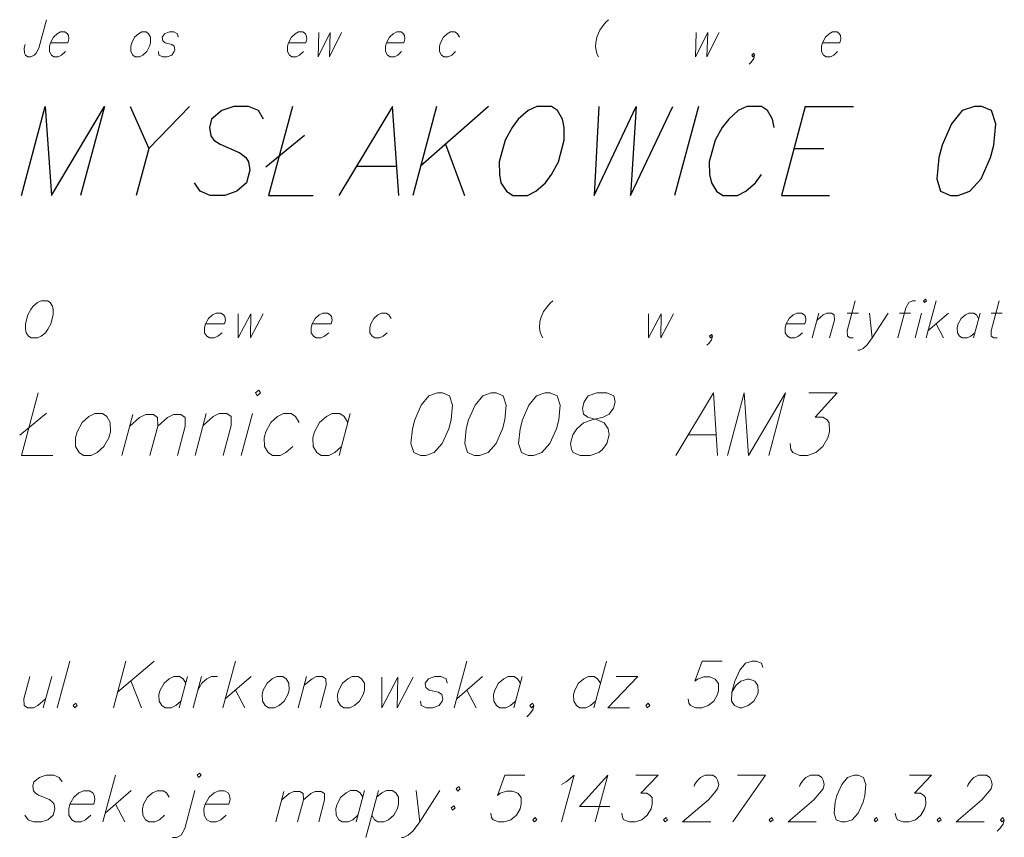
# Model space of a CAD drawing. Header units: metres. Extents: x 5555129 to 5556676, y 5635595 to 5636517.
# Tile 251 of 256: x 5556427 to 5556447, y 5636258 to 5636274. Entities that reach past the tile are written whole.
import ezdxf

# ---------------------------------------------------------------- set-up
doc = ezdxf.new("R2010")
doc.units = ezdxf.units.M
doc.header["$MEASUREMENT"] = 0
doc.layers.add('#RAMKA', color=7, linetype='Continuous', lineweight=18)

# ---------------------------------------------------------------- blocks, each defined once
blk = doc.blocks.new('*U2353')
at = {"layer": '#RAMKA', "color": 7, "linetype": 'ByBlock', "lineweight": 18}
blk.add_line((5555328.5, 5636509.717), (5555328.369, 5636509.228), dxfattribs=at)
at = {"layer": '#RAMKA', "color": 7, "linetype": 'ByBlock', "lineweight": 18, "flags": 128}
blk.add_lwpolyline([(5555328.463, 5636509.579), (5555328.584, 5636509.682), (5555328.656, 5636509.717), (5555328.749, 5636509.717), (5555328.802, 5636509.682), (5555328.805, 5636509.579), (5555328.711, 5636509.228)], dxfattribs=at)
blk = doc.blocks.new('*U2354')
at = {"layer": '#RAMKA', "color": 7, "linetype": 'ByBlock', "lineweight": 18}
blk.add_line((5555329.059, 5636509.717), (5555329.277, 5636509.717), dxfattribs=at)
at = {"layer": '#RAMKA', "color": 7, "linetype": 'ByBlock', "lineweight": 18, "flags": 128}
blk.add_lwpolyline([(5555329.217, 5636509.959), (5555329.059, 5636509.366), (5555329.062, 5636509.263), (5555329.115, 5636509.228), (5555329.177, 5636509.228)], dxfattribs=at)
blk = doc.blocks.new('*U2355')
at = {"layer": '#RAMKA', "color": 7, "linetype": 'ByBlock', "lineweight": 18}
blk.add_line((5555329.494, 5636509.717), (5555329.55, 5636509.228), dxfattribs=at)
at = {"layer": '#RAMKA', "color": 7, "linetype": 'ByBlock', "lineweight": 18, "flags": 128}
blk.add_lwpolyline([(5555329.867, 5636509.717), (5555329.55, 5636509.228), (5555329.45, 5636509.09), (5555329.37, 5636509.021), (5555329.298, 5636508.986), (5555329.267, 5636508.986)], dxfattribs=at)
blk = doc.blocks.new('*U2356')
at = {"layer": '#RAMKA', "color": 7, "linetype": 'ByBlock', "lineweight": 18}
blk.add_line((5555330.09, 5636509.717), (5555330.307, 5636509.717), dxfattribs=at)
at = {"layer": '#RAMKA', "color": 7, "linetype": 'ByBlock', "lineweight": 18, "flags": 128}
blk.add_lwpolyline([(5555330.403, 5636509.959), (5555330.341, 5636509.959), (5555330.269, 5636509.924), (5555330.211, 5636509.821), (5555330.052, 5636509.228)], dxfattribs=at)
blk = doc.blocks.new('*U2357')
at = {"layer": '#RAMKA', "color": 7, "linetype": 'ByBlock', "lineweight": 18}
blk.add_line((5555330.524, 5636509.717), (5555330.393, 5636509.228), dxfattribs=at)
at = {"layer": '#RAMKA', "color": 7, "linetype": 'ByBlock', "lineweight": 18, "flags": 128}
blk.add_lwpolyline([(5555330.558, 5636509.959), (5555330.58, 5636509.924), (5555330.62, 5636509.959), (5555330.598, 5636509.993), (5555330.558, 5636509.959)], dxfattribs=at)
blk = doc.blocks.new('*U2358')
at = {"layer": '#RAMKA', "color": 7, "linetype": 'ByBlock', "lineweight": 18}
for p, q in [((5555330.807, 5636509.959), (5555330.611, 5636509.228)), ((5555331.053, 5636509.717), (5555330.648, 5636509.366)), ((5555330.809, 5636509.504), (5555330.953, 5636509.228))]:
    blk.add_line(p, q, dxfattribs=at)
blk = doc.blocks.new('*U2359')
at = {"layer": '#RAMKA', "color": 7, "linetype": 'ByBlock', "lineweight": 18}
blk.add_line((5555331.674, 5636509.717), (5555331.543, 5636509.228), dxfattribs=at)
at = {"layer": '#RAMKA', "color": 7, "linetype": 'ByBlock', "lineweight": 18, "flags": 128}
blk.add_lwpolyline([(5555331.646, 5636509.613), (5555331.602, 5636509.682), (5555331.55, 5636509.717), (5555331.456, 5636509.717), (5555331.385, 5636509.682), (5555331.304, 5636509.613), (5555331.244, 5636509.504), (5555331.226, 5636509.435), (5555331.229, 5636509.332), (5555331.272, 5636509.263), (5555331.325, 5636509.228), (5555331.419, 5636509.228), (5555331.49, 5636509.263), (5555331.571, 5636509.332)], dxfattribs=at)
blk = doc.blocks.new('*U2360')
at = {"layer": '#RAMKA', "color": 7, "linetype": 'ByBlock', "lineweight": 18}
blk.add_line((5555331.891, 5636509.717), (5555332.109, 5636509.717), dxfattribs=at)
at = {"layer": '#RAMKA', "color": 7, "linetype": 'ByBlock', "lineweight": 18, "flags": 128}
blk.add_lwpolyline([(5555332.049, 5636509.959), (5555331.89, 5636509.366), (5555331.894, 5636509.263), (5555331.947, 5636509.228), (5555332.009, 5636509.228)], dxfattribs=at)
blk = doc.blocks.new('*U2453')
at = {"layer": '#RAMKA', "color": 7, "linetype": 'ByBlock', "lineweight": 25}
blk.add_line((5555316.103, 5636513.789), (5555315.303, 5636512.96), dxfattribs=at)
at = {"layer": '#RAMKA', "color": 7, "linetype": 'ByBlock', "lineweight": 25, "flags": 128}
blk.add_lwpolyline([(5555314.936, 5636513.789), (5555315.303, 5636512.96), (5555315.055, 5636512.034)], dxfattribs=at)
blk = doc.blocks.new('*U2454')
at = {"layer": '#RAMKA', "color": 7, "linetype": 'ByBlock', "lineweight": 25}
blk.add_line((5555317.611, 5636512.601), (5555318.367, 5636513.223), dxfattribs=at)
at = {"layer": '#RAMKA', "color": 7, "linetype": 'ByBlock', "lineweight": 25, "flags": 128}
blk.add_lwpolyline([(5555318.134, 5636513.789), (5555317.664, 5636512.034), (5555318.542, 5636512.034)], dxfattribs=at)
blk = doc.blocks.new('*U2455')
at = {"layer": '#RAMKA', "color": 7, "linetype": 'ByBlock', "lineweight": 25}
blk.add_line((5555319.394, 5636512.615), (5555320.188, 5636512.615), dxfattribs=at)
at = {"layer": '#RAMKA', "color": 7, "linetype": 'ByBlock', "lineweight": 25, "flags": 128}
blk.add_lwpolyline([(5555320.225, 5636512.034), (5555320.106, 5636513.789), (5555319.046, 5636512.034)], dxfattribs=at)
blk = doc.blocks.new('*U2456')
at = {"layer": '#RAMKA', "color": 7, "linetype": 'ByBlock', "lineweight": 25}
for p, q in [((5555320.971, 5636513.789), (5555320.501, 5636512.034)), ((5555321.993, 5636513.789), (5555320.656, 5636512.615)), ((5555321.144, 5636513.043), (5555321.523, 5636512.034))]:
    blk.add_line(p, q, dxfattribs=at)
blk = doc.blocks.new('*U2457')
at = {"layer": '#RAMKA', "color": 7, "linetype": 'ByBlock', "lineweight": 25}
for p, q in [((5555328.233, 5636513.789), (5555327.762, 5636512.034)), ((5555328.233, 5636513.789), (5555329.183, 5636513.789)), ((5555328.011, 5636512.96), (5555328.6, 5636512.96)), ((5555327.762, 5636512.034), (5555328.712, 5636512.034))]:
    blk.add_line(p, q, dxfattribs=at)
blk = doc.blocks.new('*U2459')
at = {"layer": '#RAMKA', "color": 7, "linetype": 'ByBlock', "lineweight": 18}
blk.add_line((5555312.761, 5636507.312), (5555313.29, 5636507.747), dxfattribs=at)
at = {"layer": '#RAMKA', "color": 7, "linetype": 'ByBlock', "lineweight": 18, "flags": 128}
blk.add_lwpolyline([(5555313.127, 5636508.144), (5555312.798, 5636506.915), (5555313.412, 5636506.915)], dxfattribs=at)
blk = doc.blocks.new('*U2460')
at = {"layer": '#RAMKA', "color": 7, "linetype": 'ByBlock', "lineweight": 18}
blk.add_line((5555314.991, 5636507.718), (5555314.775, 5636506.915), dxfattribs=at)
at = {"layer": '#RAMKA', "color": 7, "linetype": 'ByBlock', "lineweight": 18, "flags": 128}
for points in [[(5555314.93, 5636507.492), (5555315.123, 5636507.662), (5555315.245, 5636507.718), (5555315.393, 5636507.718), (5555315.477, 5636507.662), (5555315.481, 5636507.492), (5555315.326, 5636506.915)], [(5555315.481, 5636507.492), (5555315.674, 5636507.662), (5555315.788, 5636507.718), (5555315.936, 5636507.718), (5555316.019, 5636507.662), (5555316.023, 5636507.492), (5555315.869, 5636506.915)]]:
    blk.add_lwpolyline(points, dxfattribs=at)
blk = doc.blocks.new('*U2461')
at = {"layer": '#RAMKA', "color": 7, "linetype": 'ByBlock', "lineweight": 18}
blk.add_line((5555316.434, 5636507.737), (5555316.214, 5636506.915), dxfattribs=at)
at = {"layer": '#RAMKA', "color": 7, "linetype": 'ByBlock', "lineweight": 18, "flags": 128}
blk.add_lwpolyline([(5555316.372, 5636507.505), (5555316.57, 5636507.679), (5555316.687, 5636507.737), (5555316.838, 5636507.737), (5555316.924, 5636507.679), (5555316.928, 5636507.505), (5555316.769, 5636506.915)], dxfattribs=at)
blk = doc.blocks.new('*U2462')
at = {"layer": '#RAMKA', "color": 7, "linetype": 'ByBlock', "lineweight": 18}
blk.add_line((5555317.343, 5636507.737), (5555317.123, 5636506.915), dxfattribs=at)
at = {"layer": '#RAMKA', "color": 7, "linetype": 'ByBlock', "lineweight": 18, "flags": 128}
blk.add_lwpolyline([(5555317.402, 5636508.144), (5555317.436, 5636508.086), (5555317.503, 5636508.144), (5555317.468, 5636508.202), (5555317.402, 5636508.144)], dxfattribs=at)
blk = doc.blocks.new('*U2463')
at = {"layer": '#RAMKA', "color": 7, "linetype": 'ByBlock', "lineweight": 18}
blk.add_line((5555319.27, 5636507.737), (5555319.05, 5636506.915), dxfattribs=at)
at = {"layer": '#RAMKA', "color": 7, "linetype": 'ByBlock', "lineweight": 18, "flags": 128}
blk.add_lwpolyline([(5555319.224, 5636507.563), (5555319.154, 5636507.679), (5555319.068, 5636507.737), (5555318.917, 5636507.737), (5555318.8, 5636507.679), (5555318.668, 5636507.563), (5555318.568, 5636507.379), (5555318.537, 5636507.263), (5555318.541, 5636507.089), (5555318.611, 5636506.973), (5555318.696, 5636506.915), (5555318.848, 5636506.915), (5555318.964, 5636506.973), (5555319.097, 5636507.089)], dxfattribs=at)
blk = doc.blocks.new('*U2464')
at = {"layer": '#RAMKA', "color": 7, "linetype": 'ByBlock', "lineweight": 18}
blk.add_line((5555325.925, 5636507.321), (5555326.48, 5636507.321), dxfattribs=at)
at = {"layer": '#RAMKA', "color": 7, "linetype": 'ByBlock', "lineweight": 18, "flags": 128}
blk.add_lwpolyline([(5555326.506, 5636506.915), (5555326.423, 5636508.144), (5555325.681, 5636506.915)], dxfattribs=at)
blk = doc.blocks.new('*U2465')
at = {"layer": '#RAMKA', "color": 7, "linetype": 'ByBlock', "lineweight": 18}
blk.add_line((5555313.391, 5636502.558), (5555313.226, 5636501.943), dxfattribs=at)
at = {"layer": '#RAMKA', "color": 7, "linetype": 'ByBlock', "lineweight": 18, "flags": 128}
blk.add_lwpolyline([(5555312.961, 5636502.558), (5555312.842, 5636502.117), (5555312.847, 5636501.987), (5555312.913, 5636501.943), (5555313.03, 5636501.943), (5555313.12, 5636501.987), (5555313.272, 5636502.117)], dxfattribs=at)
blk = doc.blocks.new('*U2466')
at = {"layer": '#RAMKA', "color": 7, "linetype": 'ByBlock', "lineweight": 18}
for p, q in [((5555314.853, 5636502.862), (5555314.606, 5636501.943)), ((5555315.406, 5636502.862), (5555314.688, 5636502.247)), ((5555314.95, 5636502.472), (5555315.16, 5636501.943))]:
    blk.add_line(p, q, dxfattribs=at)
blk = doc.blocks.new('*U2467')
at = {"layer": '#RAMKA', "color": 7, "linetype": 'ByBlock', "lineweight": 18}
blk.add_line((5555316.067, 5636502.558), (5555315.903, 5636501.943), dxfattribs=at)
at = {"layer": '#RAMKA', "color": 7, "linetype": 'ByBlock', "lineweight": 18, "flags": 128}
blk.add_lwpolyline([(5555316.032, 5636502.428), (5555315.978, 5636502.515), (5555315.911, 5636502.558), (5555315.794, 5636502.558), (5555315.704, 5636502.515), (5555315.603, 5636502.428), (5555315.527, 5636502.291), (5555315.503, 5636502.204), (5555315.508, 5636502.074), (5555315.563, 5636501.987), (5555315.629, 5636501.943), (5555315.746, 5636501.943), (5555315.836, 5636501.987), (5555315.937, 5636502.074)], dxfattribs=at)
blk = doc.blocks.new('*U2468')
at = {"layer": '#RAMKA', "color": 7, "linetype": 'ByBlock', "lineweight": 18}
blk.add_line((5555316.341, 5636502.558), (5555316.176, 5636501.943), dxfattribs=at)
at = {"layer": '#RAMKA', "color": 7, "linetype": 'ByBlock', "lineweight": 18, "flags": 128}
blk.add_lwpolyline([(5555316.269, 5636502.291), (5555316.345, 5636502.428), (5555316.447, 5636502.515), (5555316.536, 5636502.558), (5555316.654, 5636502.558)], dxfattribs=at)
blk = doc.blocks.new('*U2469')
at = {"layer": '#RAMKA', "color": 7, "linetype": 'ByBlock', "lineweight": 18}
for p, q in [((5555317.009, 5636502.862), (5555316.762, 5636501.943)), ((5555317.318, 5636502.558), (5555316.809, 5636502.117)), ((5555317.012, 5636502.291), (5555317.192, 5636501.943))]:
    blk.add_line(p, q, dxfattribs=at)
blk = doc.blocks.new('*U2470')
at = {"layer": '#RAMKA', "color": 7, "linetype": 'ByBlock', "lineweight": 18}
blk.add_line((5555318.412, 5636502.558), (5555318.247, 5636501.943), dxfattribs=at)
at = {"layer": '#RAMKA', "color": 7, "linetype": 'ByBlock', "lineweight": 18, "flags": 128}
blk.add_lwpolyline([(5555318.366, 5636502.385), (5555318.518, 5636502.515), (5555318.607, 5636502.558), (5555318.725, 5636502.558), (5555318.791, 5636502.515), (5555318.795, 5636502.385), (5555318.677, 5636501.943)], dxfattribs=at)
blk = doc.blocks.new('*U2471')
at = {"layer": '#RAMKA', "color": 7, "linetype": 'ByBlock', "lineweight": 18}
for p, q in [((5555321.566, 5636502.862), (5555321.32, 5636501.943)), ((5555321.876, 5636502.558), (5555321.367, 5636502.117)), ((5555321.569, 5636502.291), (5555321.75, 5636501.943))]:
    blk.add_line(p, q, dxfattribs=at)
blk = doc.blocks.new('*U2472')
at = {"layer": '#RAMKA', "color": 7, "linetype": 'ByBlock', "lineweight": 18}
blk.add_line((5555322.657, 5636502.558), (5555322.492, 5636501.943), dxfattribs=at)
at = {"layer": '#RAMKA', "color": 7, "linetype": 'ByBlock', "lineweight": 18, "flags": 128}
blk.add_lwpolyline([(5555322.622, 5636502.428), (5555322.567, 5636502.515), (5555322.501, 5636502.558), (5555322.384, 5636502.558), (5555322.294, 5636502.515), (5555322.192, 5636502.428), (5555322.116, 5636502.291), (5555322.093, 5636502.204), (5555322.097, 5636502.074), (5555322.152, 5636501.987), (5555322.219, 5636501.943), (5555322.336, 5636501.943), (5555322.426, 5636501.987), (5555322.527, 5636502.074)], dxfattribs=at)
blk = doc.blocks.new('*U2473')
at = {"layer": '#RAMKA', "color": 7, "linetype": 'ByBlock', "lineweight": 18}
blk.add_line((5555324.315, 5636502.862), (5555324.068, 5636501.943), dxfattribs=at)
at = {"layer": '#RAMKA', "color": 7, "linetype": 'ByBlock', "lineweight": 18, "flags": 128}
blk.add_lwpolyline([(5555324.198, 5636502.428), (5555324.143, 5636502.515), (5555324.077, 5636502.558), (5555323.96, 5636502.558), (5555323.87, 5636502.515), (5555323.769, 5636502.428), (5555323.693, 5636502.291), (5555323.669, 5636502.204), (5555323.673, 5636502.074), (5555323.728, 5636501.987), (5555323.795, 5636501.943), (5555323.912, 5636501.943), (5555324.002, 5636501.987), (5555324.103, 5636502.074)], dxfattribs=at)
blk = doc.blocks.new('*U2474')
at = {"layer": '#RAMKA', "color": 7, "linetype": 'ByBlock', "lineweight": 18}
for p, q in [((5555324.937, 5636502.558), (5555324.342, 5636501.943)), ((5555324.507, 5636502.558), (5555324.937, 5636502.558)), ((5555324.342, 5636501.943), (5555324.772, 5636501.943))]:
    blk.add_line(p, q, dxfattribs=at)
blk = doc.blocks.new('*U2475')
at = {"layer": '#RAMKA', "color": 7, "linetype": 'ByBlock', "lineweight": 18}
for p, q in [((5555314.645, 5636500.612), (5555314.399, 5636499.693)), ((5555314.955, 5636500.309), (5555314.445, 5636499.867)), ((5555314.648, 5636500.041), (5555314.829, 5636499.693))]:
    blk.add_line(p, q, dxfattribs=at)
blk = doc.blocks.new('*U2476')
at = {"layer": '#RAMKA', "color": 7, "linetype": 'ByBlock', "lineweight": 18, "flags": 128}
for points in [[(5555316.254, 5636500.612), (5555316.281, 5636500.569), (5555316.332, 5636500.612), (5555316.305, 5636500.656), (5555316.254, 5636500.612)], [(5555316.211, 5636500.309), (5555316.012, 5636499.563), (5555315.938, 5636499.433), (5555315.848, 5636499.389), (5555315.77, 5636499.389)]]:
    blk.add_lwpolyline(points, dxfattribs=at)
blk = doc.blocks.new('*U2477')
at = {"layer": '#RAMKA', "color": 7, "linetype": 'ByBlock', "lineweight": 18}
blk.add_line((5555317.966, 5636500.294), (5555317.805, 5636499.693), dxfattribs=at)
at = {"layer": '#RAMKA', "color": 7, "linetype": 'ByBlock', "lineweight": 18, "flags": 128}
for points in [[(5555317.921, 5636500.125), (5555318.069, 5636500.252), (5555318.163, 5636500.294), (5555318.278, 5636500.294), (5555318.343, 5636500.252), (5555318.347, 5636500.125), (5555318.231, 5636499.693)], [(5555318.347, 5636500.125), (5555318.496, 5636500.252), (5555318.583, 5636500.294), (5555318.698, 5636500.294), (5555318.763, 5636500.252), (5555318.767, 5636500.125), (5555318.651, 5636499.693)]]:
    blk.add_lwpolyline(points, dxfattribs=at)
blk = doc.blocks.new('*U2478')
at = {"layer": '#RAMKA', "color": 7, "linetype": 'ByBlock', "lineweight": 18}
blk.add_line((5555319.552, 5636500.309), (5555319.387, 5636499.693), dxfattribs=at)
at = {"layer": '#RAMKA', "color": 7, "linetype": 'ByBlock', "lineweight": 18, "flags": 128}
blk.add_lwpolyline([(5555319.517, 5636500.178), (5555319.463, 5636500.265), (5555319.396, 5636500.309), (5555319.279, 5636500.309), (5555319.189, 5636500.265), (5555319.088, 5636500.178), (5555319.012, 5636500.041), (5555318.988, 5636499.954), (5555318.993, 5636499.824), (5555319.047, 5636499.737), (5555319.114, 5636499.693), (5555319.231, 5636499.693), (5555319.321, 5636499.737), (5555319.422, 5636499.824)], dxfattribs=at)
blk = doc.blocks.new('*U2479')
at = {"layer": '#RAMKA', "color": 7, "linetype": 'ByBlock', "lineweight": 18}
blk.add_line((5555319.826, 5636500.309), (5555319.58, 5636499.389), dxfattribs=at)
at = {"layer": '#RAMKA', "color": 7, "linetype": 'ByBlock', "lineweight": 18, "flags": 128}
blk.add_lwpolyline([(5555319.791, 5636500.178), (5555319.892, 5636500.265), (5555319.982, 5636500.309), (5555320.099, 5636500.309), (5555320.166, 5636500.265), (5555320.221, 5636500.178), (5555320.223, 5636500.041), (5555320.2, 5636499.954), (5555320.126, 5636499.824), (5555320.024, 5636499.737), (5555319.935, 5636499.693), (5555319.817, 5636499.693), (5555319.751, 5636499.737), (5555319.696, 5636499.824)], dxfattribs=at)
blk = doc.blocks.new('*U2480')
at = {"layer": '#RAMKA', "color": 7, "linetype": 'ByBlock', "lineweight": 18}
blk.add_line((5555320.568, 5636500.309), (5555320.638, 5636499.693), dxfattribs=at)
at = {"layer": '#RAMKA', "color": 7, "linetype": 'ByBlock', "lineweight": 18, "flags": 128}
blk.add_lwpolyline([(5555321.037, 5636500.309), (5555320.638, 5636499.693), (5555320.513, 5636499.52), (5555320.412, 5636499.433), (5555320.322, 5636499.389), (5555320.283, 5636499.389)], dxfattribs=at)
blk = doc.blocks.new('*U2481')
at = {"layer": '#RAMKA', "color": 7, "linetype": 'ByBlock', "lineweight": 18, "flags": 128}
for points in [[(5555321.41, 5636500.388), (5555321.36, 5636500.345), (5555321.387, 5636500.301), (5555321.438, 5636500.345), (5555321.41, 5636500.388)], [(5555321.309, 5636500.012), (5555321.259, 5636499.968), (5555321.286, 5636499.925), (5555321.337, 5636499.968), (5555321.309, 5636500.012)]]:
    blk.add_lwpolyline(points, dxfattribs=at)
blk = doc.blocks.new('*U2482')
at = {"layer": '#RAMKA', "color": 7, "linetype": 'ByBlock', "lineweight": 18}
blk.add_line((5555324.343, 5636500.612), (5555324.096, 5636499.693), dxfattribs=at)
at = {"layer": '#RAMKA', "color": 7, "linetype": 'ByBlock', "lineweight": 18, "flags": 128}
blk.add_lwpolyline([(5555324.343, 5636500.612), (5555323.787, 5636499.997), (5555324.38, 5636499.997)], dxfattribs=at)
blk = doc.blocks.new('*U2483')
at = {"layer": '#RAMKA', "color": 7, "linetype": 'ByBlock', "lineweight": 18}
for p, q in [((5555327.449, 5636500.612), (5555326.806, 5636499.693)), ((5555326.896, 5636500.612), (5555327.449, 5636500.612))]:
    blk.add_line(p, q, dxfattribs=at)

msp = doc.modelspace()

# ---------------------------------------------------------------- linework, layer by layer
at = {"layer": '#RAMKA', "color": 7, "linetype": 'Continuous', "lineweight": 25}
msp.add_line((5556440.70037, 5636272.09669), (5556440.23012, 5636270.34169), dxfattribs=at)
at = {"layer": '#RAMKA', "color": 7, "linetype": 'Continuous', "lineweight": 18}
msp.add_line((5556428.31707, 5636261.16985), (5556428.0708, 5636260.25075), dxfattribs=at)
at = {"layer": '#RAMKA', "color": 7, "linetype": 'Continuous', "lineweight": 18, "flags": 128}
for points in [[(5556427.85969, 5636273.80609), (5556427.71016, 5636273.24806), (5556427.65384, 5636273.14452), (5556427.61602, 5636273.11001), (5556427.54962, 5636273.07549), (5556427.49247, 5636273.07549), (5556427.44456, 5636273.11001), (5556427.42524, 5636273.14452), (5556427.41961, 5636273.24806), (5556427.4381, 5636273.31709)], [(5556438.92703, 5636273.80609), (5556438.8766, 5636273.76007), (5556438.82, 5636273.69105), (5556438.75724, 5636273.59901), (5556438.70736, 5636273.48396), (5556438.68423, 5636273.39763), (5556438.67245, 5636273.28258), (5556438.68589, 5636273.19054), (5556438.7055, 5636273.12151), (5556438.73127, 5636273.07549)], [(5556427.93786, 5636273.35161), (5556428.28077, 5636273.35161), (5556428.30082, 5636273.42643), (5556428.29075, 5636273.49546), (5556428.27142, 5636273.52998), (5556428.22351, 5636273.56449), (5556428.13779, 5636273.56449), (5556428.07139, 5636273.52998), (5556427.99574, 5636273.46095), (5556427.93786, 5636273.35161), (5556427.91937, 5636273.28258), (5556427.9202, 5636273.17903), (5556427.95886, 5636273.11001), (5556428.00676, 5636273.07549), (5556428.09249, 5636273.07549), (5556428.15889, 5636273.11001), (5556428.23453, 5636273.17903)], [(5556429.73803, 5636273.56449), (5556429.67163, 5636273.52998), (5556429.59599, 5636273.46095), (5556429.53811, 5636273.35161), (5556429.51962, 5636273.28258), (5556429.52045, 5636273.17903), (5556429.5591, 5636273.11001), (5556429.60701, 5636273.07549), (5556429.69273, 5636273.07549), (5556429.75913, 5636273.11001), (5556429.83478, 5636273.17903), (5556429.8911, 5636273.28258), (5556429.9096, 5636273.35161), (5556429.91032, 5636273.46095), (5556429.87166, 5636273.52998), (5556429.82376, 5636273.56449), (5556429.73803, 5636273.56449)], [(5556430.45326, 5636273.46095), (5556430.44318, 5636273.52998), (5556430.3667, 5636273.56449), (5556430.28097, 5636273.56449), (5556430.186, 5636273.52998), (5556430.13893, 5636273.46095), (5556430.14901, 5636273.39192), (5556430.19536, 5636273.35161), (5556430.32899, 5636273.31709), (5556430.37689, 5636273.28258), (5556430.38697, 5636273.21355), (5556430.37772, 5636273.17903), (5556430.33065, 5636273.11001), (5556430.23567, 5636273.07549), (5556430.14995, 5636273.07549), (5556430.07347, 5636273.11001), (5556430.06339, 5636273.17903)], [(5556432.6243, 5636273.35161), (5556432.96721, 5636273.35161), (5556432.98726, 5636273.42643), (5556432.97718, 5636273.49546), (5556432.95786, 5636273.52998), (5556432.90995, 5636273.56449), (5556432.82423, 5636273.56449), (5556432.75783, 5636273.52998), (5556432.68218, 5636273.46095), (5556432.6243, 5636273.35161), (5556432.60581, 5636273.28258), (5556432.60664, 5636273.17903), (5556432.64529, 5636273.11001), (5556432.6932, 5636273.07549), (5556432.77893, 5636273.07549), (5556432.84533, 5636273.11001), (5556432.92097, 5636273.17903)], [(5556433.22125, 5636273.55317), (5556433.20956, 5636273.07549), (5556433.44927, 5636273.55317), (5556433.43292, 5636273.07549), (5556433.67256, 5636273.55317)], [(5556434.55698, 5636273.35161), (5556434.89989, 5636273.35161), (5556434.91994, 5636273.42643), (5556434.90986, 5636273.49546), (5556434.89053, 5636273.52998), (5556434.84262, 5636273.56449), (5556434.7569, 5636273.56449), (5556434.6905, 5636273.52998), (5556434.61485, 5636273.46095), (5556434.55698, 5636273.35161), (5556434.53848, 5636273.28258), (5556434.53931, 5636273.17903), (5556434.57797, 5636273.11001), (5556434.62587, 5636273.07549), (5556434.7116, 5636273.07549), (5556434.778, 5636273.11001), (5556434.85365, 5636273.17903)], [(5556435.99129, 5636273.46095), (5556435.95263, 5636273.52998), (5556435.90473, 5636273.56449), (5556435.819, 5636273.56449), (5556435.7526, 5636273.52998), (5556435.67696, 5636273.46095), (5556435.61908, 5636273.35161), (5556435.60059, 5636273.28258), (5556435.60142, 5636273.17903), (5556435.64007, 5636273.11001), (5556435.68798, 5636273.07549), (5556435.7737, 5636273.07549), (5556435.8401, 5636273.11001), (5556435.91575, 5636273.17903)], [(5556440.65474, 5636273.55317), (5556440.64304, 5636273.07549), (5556440.88275, 5636273.55317), (5556440.86641, 5636273.07549), (5556441.10604, 5636273.55317)], [(5556443.14302, 5636273.35161), (5556443.48593, 5636273.35161), (5556443.50598, 5636273.42643), (5556443.4959, 5636273.49546), (5556443.47657, 5636273.52998), (5556443.42867, 5636273.56449), (5556443.34294, 5636273.56449), (5556443.27654, 5636273.52998), (5556443.20089, 5636273.46095), (5556443.14302, 5636273.35161), (5556443.12452, 5636273.28258), (5556443.12536, 5636273.17903), (5556443.16401, 5636273.11001), (5556443.21192, 5636273.07549), (5556443.29764, 5636273.07549), (5556443.36404, 5636273.11001), (5556443.43969, 5636273.17903)], [(5556441.8067, 5636273.11001), (5556441.76887, 5636273.07549), (5556441.74954, 5636273.11001), (5556441.78737, 5636273.14452), (5556441.8067, 5636273.11001), (5556441.7882, 5636273.04098), (5556441.74113, 5636272.97195), (5556441.70175, 5636272.93164)], [(5556427.75722, 5636268.26605), (5556427.68585, 5636268.23153), (5556427.60001, 5636268.1625), (5556427.55045, 5636268.09347), (5556427.49164, 5636267.98993), (5556427.44385, 5636267.81156), (5556427.44716, 5636267.70802), (5556427.45973, 5636267.63899), (5556427.50858, 5636267.56996), (5556427.56146, 5636267.53544), (5556427.68571, 5636267.53544), (5556427.75708, 5636267.56996), (5556427.83771, 5636267.63899), (5556427.88727, 5636267.70802), (5556427.94607, 5636267.81156), (5556427.99387, 5636267.98993), (5556427.99055, 5636268.09347), (5556427.97798, 5636268.1625), (5556427.93435, 5636268.23153), (5556427.88147, 5636268.26605), (5556427.75722, 5636268.26605)], [(5556437.83098, 5636268.26605), (5556437.77723, 5636268.22003), (5556437.71731, 5636268.151), (5556437.65123, 5636268.05896), (5556437.5997, 5636267.94391), (5556437.57657, 5636267.85758), (5556437.56645, 5636267.74253), (5556437.5832, 5636267.65049), (5556437.60612, 5636267.58146), (5556437.63521, 5636267.53544)], [(5556430.99026, 5636267.81156), (5556431.36301, 5636267.81156), (5556431.38306, 5636267.88639), (5556431.3705, 5636267.95541), (5556431.34868, 5636267.98993), (5556431.2958, 5636268.02444), (5556431.20261, 5636268.02444), (5556431.13124, 5636267.98993), (5556431.05062, 5636267.9209), (5556430.99026, 5636267.81156), (5556430.97176, 5636267.74253), (5556430.97508, 5636267.63899), (5556431.01871, 5636267.56996), (5556431.07159, 5636267.53544), (5556431.16478, 5636267.53544), (5556431.23615, 5636267.56996), (5556431.31677, 5636267.63899)], [(5556431.63446, 5636268.01312), (5556431.63289, 5636267.53544), (5556431.88233, 5636268.01312), (5556431.8757, 5636267.53544), (5556432.12505, 5636268.01312)], [(5556433.09115, 5636267.81156), (5556433.46391, 5636267.81156), (5556433.48396, 5636267.88639), (5556433.47139, 5636267.95541), (5556433.44957, 5636267.98993), (5556433.3967, 5636268.02444), (5556433.30351, 5636268.02444), (5556433.23213, 5636267.98993), (5556433.15151, 5636267.9209), (5556433.09115, 5636267.81156), (5556433.07265, 5636267.74253), (5556433.07597, 5636267.63899), (5556433.1196, 5636267.56996), (5556433.17248, 5636267.53544), (5556433.26567, 5636267.53544), (5556433.33704, 5636267.56996), (5556433.41767, 5636267.63899)], [(5556434.64776, 5636267.9209), (5556434.60413, 5636267.98993), (5556434.55125, 5636268.02444), (5556434.45806, 5636268.02444), (5556434.38668, 5636267.98993), (5556434.30606, 5636267.9209), (5556434.2457, 5636267.81156), (5556434.2272, 5636267.74253), (5556434.23052, 5636267.63899), (5556434.27415, 5636267.56996), (5556434.32703, 5636267.53544), (5556434.42022, 5636267.53544), (5556434.4916, 5636267.56996), (5556434.57222, 5636267.63899)], [(5556439.71496, 5636268.01312), (5556439.71339, 5636267.53544), (5556439.96282, 5636268.01312), (5556439.95619, 5636267.53544), (5556440.20555, 5636268.01312)], [(5556442.42453, 5636267.81156), (5556442.79728, 5636267.81156), (5556442.81733, 5636267.88639), (5556442.80477, 5636267.95541), (5556442.78295, 5636267.98993), (5556442.73007, 5636268.02444), (5556442.63688, 5636268.02444), (5556442.56551, 5636267.98993), (5556442.48489, 5636267.9209), (5556442.42453, 5636267.81156), (5556442.40603, 5636267.74253), (5556442.40935, 5636267.63899), (5556442.45298, 5636267.56996), (5556442.50586, 5636267.53544), (5556442.59905, 5636267.53544), (5556442.67042, 5636267.56996), (5556442.75104, 5636267.63899)], [(5556440.97752, 5636267.56996), (5556440.93721, 5636267.53544), (5556440.9154, 5636267.56996), (5556440.95571, 5636267.60447), (5556440.97752, 5636267.56996), (5556440.95903, 5636267.50093), (5556440.90947, 5636267.4319), (5556440.8676, 5636267.39159)], [(5556435.55794, 5636266.45113), (5556435.39092, 5636266.39309), (5556435.24067, 5636266.20924), (5556435.1123, 5636265.91906), (5556435.06565, 5636265.74495), (5556435.03852, 5636265.45477), (5556435.09285, 5636265.28067), (5556435.22877, 5636265.22263), (5556435.32975, 5636265.22263), (5556435.49677, 5636265.28067), (5556435.65276, 5636265.45477), (5556435.781, 5636265.74495), (5556435.82766, 5636265.91906), (5556435.85492, 5636266.20924), (5556435.79485, 5636266.39309), (5556435.65893, 5636266.45113), (5556435.55794, 5636266.45113)], [(5556436.61826, 5636266.45113), (5556436.45123, 5636266.39309), (5556436.30099, 5636266.20924), (5556436.17261, 5636265.91906), (5556436.12596, 5636265.74495), (5556436.09883, 5636265.45477), (5556436.15316, 5636265.28067), (5556436.28908, 5636265.22263), (5556436.39007, 5636265.22263), (5556436.55709, 5636265.28067), (5556436.71307, 5636265.45477), (5556436.84132, 5636265.74495), (5556436.88797, 5636265.91906), (5556436.91523, 5636266.20924), (5556436.85516, 5636266.39309), (5556436.71924, 5636266.45113), (5556436.61826, 5636266.45113)], [(5556437.67857, 5636266.45113), (5556437.51155, 5636266.39309), (5556437.3613, 5636266.20924), (5556437.23293, 5636265.91906), (5556437.18628, 5636265.74495), (5556437.15914, 5636265.45477), (5556437.21347, 5636265.28067), (5556437.3494, 5636265.22263), (5556437.45038, 5636265.22263), (5556437.6174, 5636265.28067), (5556437.77339, 5636265.45477), (5556437.90163, 5636265.74495), (5556437.94828, 5636265.91906), (5556437.97555, 5636266.20924), (5556437.91548, 5636266.39309), (5556437.77956, 5636266.45113), (5556437.67857, 5636266.45113)], [(5556438.69675, 5636266.45113), (5556438.52972, 5636266.39309), (5556438.44813, 5636266.27702), (5556438.41442, 5636266.1512), (5556438.43381, 5636266.03513), (5556438.51924, 5636265.9771), (5556438.70565, 5636265.91906), (5556438.84158, 5636265.86102), (5556438.91994, 5636265.74495), (5556438.93933, 5636265.62888), (5556438.89267, 5636265.45477), (5556438.81108, 5636265.3387), (5556438.73656, 5636265.28067), (5556438.56954, 5636265.22263), (5556438.36757, 5636265.22263), (5556438.23165, 5636265.28067), (5556438.19671, 5636265.3387), (5556438.17732, 5636265.45477), (5556438.22397, 5636265.62888), (5556438.30556, 5636265.74495), (5556438.43765, 5636265.86102), (5556438.60467, 5636265.91906), (5556438.82219, 5636265.9771), (5556438.93872, 5636266.03513), (5556439.02879, 5636266.1512), (5556439.0625, 5636266.27702), (5556439.03463, 5636266.39309), (5556438.89871, 5636266.45113), (5556438.69675, 5636266.45113)], [(5556441.27088, 5636265.22263), (5556441.60005, 5636266.45113), (5556441.68329, 5636265.22263), (5556442.41639, 5636266.45113), (5556442.08722, 5636265.22263)], [(5556442.87081, 5636266.45113), (5556443.4347, 5636266.45113), (5556442.99625, 5636265.9771), (5556443.14773, 5636265.9771), (5556443.23316, 5636265.91906), (5556443.27658, 5636265.86102), (5556443.28042, 5636265.68692), (5556443.24932, 5636265.57084), (5556443.15217, 5636265.39674), (5556443.01161, 5636265.28067), (5556442.84459, 5636265.22263), (5556442.69311, 5636265.22263), (5556442.55719, 5636265.28067), (5556442.52225, 5636265.3387), (5556442.50286, 5636265.45477)], [(5556428.80983, 5636266.04488), (5556428.69329, 5636265.98684), (5556428.56121, 5636265.87077), (5556428.46146, 5636265.68692), (5556428.43035, 5636265.57084), (5556428.43419, 5636265.39674), (5556428.50407, 5636265.28067), (5556428.58951, 5636265.22263), (5556428.74098, 5636265.22263), (5556428.85751, 5636265.28067), (5556428.9896, 5636265.39674), (5556429.08674, 5636265.57084), (5556429.11784, 5636265.68692), (5556429.11661, 5636265.87077), (5556429.04673, 5636265.98684), (5556428.9613, 5636266.04488), (5556428.80983, 5636266.04488)], [(5556432.83587, 5636265.87077), (5556432.76599, 5636265.98684), (5556432.68056, 5636266.04488), (5556432.52908, 5636266.04488), (5556432.41255, 5636265.98684), (5556432.28047, 5636265.87077), (5556432.18071, 5636265.68692), (5556432.14961, 5636265.57084), (5556432.15345, 5636265.39674), (5556432.22333, 5636265.28067), (5556432.30876, 5636265.22263), (5556432.46023, 5636265.22263), (5556432.57677, 5636265.28067), (5556432.70885, 5636265.39674)], [(5556441.16575, 5636261.16985), (5556440.77497, 5636261.16985), (5556440.62923, 5636260.77178), (5556440.67995, 5636260.8152), (5556440.80881, 5636260.85862), (5556440.92604, 5636260.85862), (5556441.03164, 5636260.8152), (5556441.09309, 5636260.72836), (5556441.09727, 5636260.5981), (5556441.074, 5636260.51126), (5556441.00002, 5636260.38101), (5556440.89203, 5636260.29417), (5556440.76317, 5636260.25075), (5556440.64593, 5636260.25075), (5556440.54034, 5636260.29417), (5556440.51289, 5636260.33759), (5556440.49708, 5636260.42443)], [(5556441.9646, 5636261.03959), (5556441.94222, 5636261.12643), (5556441.83663, 5636261.16985), (5556441.75847, 5636261.16985), (5556441.6296, 5636261.12643), (5556441.51459, 5636260.98888), (5556441.41734, 5636260.77178), (5556441.35917, 5636260.55468), (5556441.35171, 5636260.38101), (5556441.4066, 5636260.29417), (5556441.5122, 5636260.25075), (5556441.55128, 5636260.25075), (5556441.68014, 5636260.29417), (5556441.78813, 5636260.38101), (5556441.86211, 5636260.51126), (5556441.87374, 5636260.55468), (5556441.86957, 5636260.68494), (5556441.80812, 5636260.77178), (5556441.70252, 5636260.8152), (5556441.66344, 5636260.8152), (5556441.53458, 5636260.77178), (5556441.43315, 5636260.68494), (5556441.35917, 5636260.55468)], [(5556432.39742, 5636260.86591), (5556432.30763, 5636260.82249), (5556432.20621, 5636260.73565), (5556432.13028, 5636260.5981), (5556432.10701, 5636260.51126), (5556432.11118, 5636260.38101), (5556432.16607, 5636260.29417), (5556432.23259, 5636260.25075), (5556432.34982, 5636260.25075), (5556432.43961, 5636260.29417), (5556432.54104, 5636260.38101), (5556432.61502, 5636260.51126), (5556432.63828, 5636260.5981), (5556432.63606, 5636260.73565), (5556432.58118, 5636260.82249), (5556432.51466, 5636260.86591), (5556432.39742, 5636260.86591)], [(5556433.88236, 5636260.86591), (5556433.79257, 5636260.82249), (5556433.69115, 5636260.73565), (5556433.61522, 5636260.5981), (5556433.59195, 5636260.51126), (5556433.59612, 5636260.38101), (5556433.65101, 5636260.29417), (5556433.71753, 5636260.25075), (5556433.83476, 5636260.25075), (5556433.92455, 5636260.29417), (5556434.02597, 5636260.38101), (5556434.09995, 5636260.51126), (5556434.12322, 5636260.5981), (5556434.121, 5636260.73565), (5556434.06612, 5636260.82249), (5556433.99959, 5636260.86591), (5556433.88236, 5636260.86591)], [(5556434.46471, 5636260.85166), (5556434.46273, 5636260.25075), (5556434.77652, 5636260.85166), (5556434.76818, 5636260.25075), (5556435.08186, 5636260.85166)], [(5556435.74791, 5636260.73565), (5556435.7321, 5636260.82249), (5556435.6265, 5636260.86591), (5556435.50927, 5636260.86591), (5556435.38041, 5636260.82249), (5556435.31806, 5636260.73565), (5556435.33387, 5636260.64881), (5556435.39844, 5636260.5981), (5556435.58219, 5636260.55468), (5556435.64871, 5636260.51126), (5556435.66452, 5636260.42443), (5556435.65288, 5636260.38101), (5556435.59054, 5636260.29417), (5556435.46167, 5636260.25075), (5556435.34444, 5636260.25075), (5556435.23884, 5636260.29417), (5556435.22303, 5636260.38101)], [(5556428.43931, 5636260.33759), (5556428.38859, 5636260.29417), (5556428.41604, 5636260.25075), (5556428.46675, 5636260.29417), (5556428.43931, 5636260.33759)], [(5556437.45979, 5636260.29417), (5556437.40908, 5636260.25075), (5556437.38163, 5636260.29417), (5556437.43235, 5636260.33759), (5556437.45979, 5636260.29417), (5556437.43652, 5636260.20733), (5556437.37418, 5636260.12049), (5556437.32151, 5636260.06978)], [(5556439.71186, 5636260.33759), (5556439.66115, 5636260.29417), (5556439.68859, 5636260.25075), (5556439.7393, 5636260.29417), (5556439.71186, 5636260.33759)], [(5556428.16582, 5636258.78962), (5556428.11093, 5636258.87646), (5556428.00533, 5636258.91988), (5556427.84902, 5636258.91988), (5556427.72016, 5636258.87646), (5556427.61217, 5636258.78962), (5556427.5889, 5636258.70278), (5556427.60471, 5636258.61595), (5556427.63872, 5636258.57253), (5556427.70524, 5636258.52911), (5556427.91643, 5636258.44227), (5556427.981, 5636258.39156), (5556428.00844, 5636258.34814), (5556428.02425, 5636258.2613), (5556427.98935, 5636258.13104), (5556427.88793, 5636258.0442), (5556427.75906, 5636258.00078), (5556427.60275, 5636258.00078), (5556427.49715, 5636258.0442), (5556427.4357, 5636258.13104)], [(5556437.27928, 5636258.91988), (5556436.88851, 5636258.91988), (5556436.74277, 5636258.52182), (5556436.79348, 5636258.56523), (5556436.92235, 5636258.60865), (5556437.03958, 5636258.60865), (5556437.14518, 5636258.56523), (5556437.20663, 5636258.4784), (5556437.2108, 5636258.34814), (5556437.18754, 5636258.2613), (5556437.11356, 5636258.13104), (5556437.00557, 5636258.0442), (5556436.8767, 5636258.00078), (5556436.75947, 5636258.00078), (5556436.65387, 5636258.0442), (5556436.62643, 5636258.08762), (5556436.61062, 5636258.17446)], [(5556438.00588, 5636258.73891), (5556438.09762, 5636258.78962), (5556438.24976, 5636258.91988), (5556438.00348, 5636258.00078)], [(5556439.46772, 5636258.91988), (5556439.90413, 5636258.91988), (5556439.56808, 5636258.56523), (5556439.68531, 5636258.56523), (5556439.75183, 5636258.52182), (5556439.78584, 5636258.4784), (5556439.79001, 5636258.34814), (5556439.76674, 5636258.2613), (5556439.69276, 5636258.13104), (5556439.58478, 5636258.0442), (5556439.45591, 5636258.00078), (5556439.33868, 5636258.00078), (5556439.23308, 5636258.0442), (5556439.20564, 5636258.08762), (5556439.18983, 5636258.17446)], [(5556440.61253, 5636258.69549), (5556440.62416, 5636258.73891), (5556440.68651, 5636258.82575), (5556440.73917, 5636258.87646), (5556440.82896, 5636258.91988), (5556440.98527, 5636258.91988), (5556441.05179, 5636258.87646), (5556441.07728, 5636258.82575), (5556441.09965, 5636258.73891), (5556441.07639, 5636258.65207), (5556441.00748, 5636258.56523), (5556440.89442, 5636258.43498), (5556440.3873, 5636258.00078), (5556440.94095, 5636258.00078)], [(5556442.69019, 5636258.69549), (5556442.70182, 5636258.73891), (5556442.76417, 5636258.82575), (5556442.81684, 5636258.87646), (5556442.90662, 5636258.91988), (5556443.06293, 5636258.91988), (5556443.12945, 5636258.87646), (5556443.15494, 5636258.82575), (5556443.17732, 5636258.73891), (5556443.15405, 5636258.65207), (5556443.08514, 5636258.56523), (5556442.97208, 5636258.43498), (5556442.46497, 5636258.00078), (5556443.01861, 5636258.00078)], [(5556443.76643, 5636258.91988), (5556443.63756, 5636258.87646), (5556443.52255, 5636258.73891), (5556443.4252, 5636258.52182), (5556443.3903, 5636258.39156), (5556443.37131, 5636258.17446), (5556443.41456, 5636258.0442), (5556443.52016, 5636258.00078), (5556443.59831, 5636258.00078), (5556443.72718, 5636258.0442), (5556443.8467, 5636258.17446), (5556443.94394, 5636258.39156), (5556443.97885, 5636258.52182), (5556443.99794, 5636258.73891), (5556443.95018, 5636258.87646), (5556443.84458, 5636258.91988), (5556443.76643, 5636258.91988)], [(5556444.85403, 5636258.91988), (5556445.29044, 5636258.91988), (5556444.95439, 5636258.56523), (5556445.07162, 5636258.56523), (5556445.13814, 5636258.52182), (5556445.17215, 5636258.4784), (5556445.17632, 5636258.34814), (5556445.15305, 5636258.2613), (5556445.07907, 5636258.13104), (5556444.97109, 5636258.0442), (5556444.84222, 5636258.00078), (5556444.72499, 5636258.00078), (5556444.61939, 5636258.0442), (5556444.59195, 5636258.08762), (5556444.57614, 5636258.17446)], [(5556445.99884, 5636258.69549), (5556446.01047, 5636258.73891), (5556446.07282, 5636258.82575), (5556446.12549, 5636258.87646), (5556446.21527, 5636258.91988), (5556446.37158, 5636258.91988), (5556446.4381, 5636258.87646), (5556446.46359, 5636258.82575), (5556446.48597, 5636258.73891), (5556446.4627, 5636258.65207), (5556446.39379, 5636258.56523), (5556446.28073, 5636258.43498), (5556445.77362, 5636258.00078), (5556446.32726, 5636258.00078)], [(5556428.32106, 5636258.34814), (5556428.78999, 5636258.34814), (5556428.81521, 5636258.44227), (5556428.7994, 5636258.52911), (5556428.77196, 5636258.57253), (5556428.70544, 5636258.61595), (5556428.58821, 5636258.61595), (5556428.49842, 5636258.57253), (5556428.397, 5636258.48569), (5556428.32106, 5636258.34814), (5556428.29779, 5636258.2613), (5556428.30197, 5636258.13104), (5556428.35685, 5636258.0442), (5556428.42338, 5636258.00078), (5556428.54061, 5636258.00078), (5556428.6304, 5636258.0442), (5556428.73182, 5636258.13104)], [(5556430.27927, 5636258.48569), (5556430.22439, 5636258.57253), (5556430.15786, 5636258.61595), (5556430.04063, 5636258.61595), (5556429.95084, 5636258.57253), (5556429.84942, 5636258.48569), (5556429.77349, 5636258.34814), (5556429.75022, 5636258.2613), (5556429.75439, 5636258.13104), (5556429.80928, 5636258.0442), (5556429.8758, 5636258.00078), (5556429.99303, 5636258.00078), (5556430.08282, 5636258.0442), (5556430.18424, 5636258.13104)], [(5556430.98478, 5636258.34814), (5556431.45371, 5636258.34814), (5556431.47893, 5636258.44227), (5556431.46313, 5636258.52911), (5556431.43568, 5636258.57253), (5556431.36916, 5636258.61595), (5556431.25193, 5636258.61595), (5556431.16214, 5636258.57253), (5556431.06072, 5636258.48569), (5556430.98478, 5636258.34814), (5556430.96152, 5636258.2613), (5556430.96569, 5636258.13104), (5556431.02058, 5636258.0442), (5556431.0871, 5636258.00078), (5556431.20433, 5636258.00078), (5556431.29412, 5636258.0442), (5556431.39554, 5636258.13104)], [(5556437.48623, 5636258.08762), (5556437.43552, 5636258.0442), (5556437.46297, 5636258.00078), (5556437.51368, 5636258.0442), (5556437.48623, 5636258.08762)], [(5556440.06544, 5636258.08762), (5556440.01473, 5636258.0442), (5556440.04217, 5636258.00078), (5556440.09288, 5636258.0442), (5556440.06544, 5636258.08762)], [(5556442.1431, 5636258.08762), (5556442.09239, 5636258.0442), (5556442.11983, 5636258.00078), (5556442.17055, 5636258.0442), (5556442.1431, 5636258.08762)], [(5556444.20774, 5636258.08762), (5556444.15703, 5636258.0442), (5556444.18447, 5636258.00078), (5556444.23518, 5636258.0442), (5556444.20774, 5636258.08762)], [(5556445.45175, 5636258.08762), (5556445.40104, 5636258.0442), (5556445.42848, 5636258.00078), (5556445.4792, 5636258.0442), (5556445.45175, 5636258.08762)], [(5556446.72321, 5636258.0442), (5556446.6725, 5636258.00078), (5556446.64505, 5636258.0442), (5556446.69576, 5636258.08762), (5556446.72321, 5636258.0442), (5556446.69994, 5636257.95736), (5556446.63759, 5636257.87053), (5556446.58493, 5636257.81981)]]:
    msp.add_lwpolyline(points, dxfattribs=at)
at = {"layer": '#RAMKA', "color": 7, "linetype": 'Continuous', "lineweight": 25, "flags": 128}
for points in [[(5556427.36652, 5636270.34169), (5556427.83677, 5636272.09669), (5556427.95568, 5636270.34169), (5556429.00297, 5636272.09669), (5556428.53272, 5636270.34169)], [(5556432.13429, 5636271.84797), (5556432.03446, 5636272.01378), (5556431.84028, 5636272.09669), (5556431.55176, 5636272.09669), (5556431.31315, 5636272.01378), (5556431.11235, 5636271.84797), (5556431.06792, 5636271.68215), (5556431.09562, 5636271.51633), (5556431.15765, 5636271.43342), (5556431.27969, 5636271.35052), (5556431.66804, 5636271.1847), (5556431.78636, 5636271.08787), (5556431.83627, 5636271.00496), (5556431.86397, 5636270.83914), (5556431.79733, 5636270.59042), (5556431.60864, 5636270.4246), (5556431.37003, 5636270.34169), (5556431.08151, 5636270.34169), (5556430.88733, 5636270.4246), (5556430.77539, 5636270.59042)], [(5556437.51453, 5636272.09669), (5556437.34805, 5636272.01378), (5556437.14725, 5636271.84797), (5556437.03068, 5636271.68215), (5556436.89191, 5636271.43342), (5556436.7771, 5636271.00496), (5556436.78259, 5636270.75623), (5556436.81029, 5636270.59042), (5556436.92223, 5636270.4246), (5556437.04428, 5636270.34169), (5556437.3328, 5636270.34169), (5556437.49927, 5636270.4246), (5556437.68796, 5636270.59042), (5556437.80452, 5636270.75623), (5556437.9433, 5636271.00496), (5556438.05811, 5636271.43342), (5556438.05262, 5636271.68215), (5556438.02492, 5636271.84797), (5556437.92509, 5636272.01378), (5556437.80305, 5636272.09669), (5556437.51453, 5636272.09669)], [(5556438.74074, 5636272.09669), (5556438.64326, 5636270.34169), (5556439.47416, 5636272.09669), (5556439.36456, 5636270.34169), (5556440.19546, 5636272.09669)], [(5556442.18828, 5636271.68215), (5556442.16058, 5636271.84797), (5556442.06075, 5636272.01378), (5556441.9387, 5636272.09669), (5556441.65018, 5636272.09669), (5556441.4837, 5636272.01378), (5556441.29501, 5636271.84797), (5556441.16634, 5636271.68215), (5556441.02756, 5636271.43342), (5556440.91276, 5636271.00496), (5556440.91824, 5636270.75623), (5556440.95805, 5636270.59042), (5556441.05788, 5636270.4246), (5556441.17993, 5636270.34169), (5556441.46845, 5636270.34169), (5556441.63493, 5636270.4246), (5556441.82362, 5636270.59042), (5556441.94018, 5636270.75623)], [(5556446.13418, 5636272.09669), (5556445.89558, 5636272.01378), (5556445.68094, 5636271.75113), (5556445.49755, 5636271.33659), (5556445.4309, 5636271.08787), (5556445.39214, 5636270.67332), (5556445.46976, 5636270.4246), (5556445.66393, 5636270.34169), (5556445.80819, 5636270.34169), (5556446.0468, 5636270.4246), (5556446.26963, 5636270.67332), (5556446.45284, 5636271.08787), (5556446.51949, 5636271.33659), (5556446.55843, 5636271.75113), (5556446.47262, 5636272.01378), (5556446.27844, 5636272.09669), (5556446.13418, 5636272.09669)]]:
    msp.add_lwpolyline(points, dxfattribs=at)

# ---------------------------------------------------------------- block references
at = {"layer": '#RAMKA', "color": 7, "linetype": 'Continuous', "lineweight": 25}
for name in ['*U2453', '*U2454', '*U2455', '*U2456', '*U2457']:
    msp.add_blockref(name, (1114.57154, -241.69257), dxfattribs=at)
at = {"layer": '#RAMKA', "color": 7, "linetype": 'Continuous', "lineweight": 18}
for name in ['*U2354', '*U2356', '*U2357', '*U2358', '*U2360', '*U2353', '*U2355', '*U2359', '*U2459', '*U2462', '*U2464', '*U2460', '*U2461', '*U2463', '*U2466', '*U2469', '*U2471', '*U2473', '*U2465', '*U2467', '*U2468', '*U2470', '*U2472', '*U2474', '*U2476', '*U2475', '*U2482', '*U2483', '*U2477', '*U2478', '*U2479', '*U2480', '*U2481']:
    msp.add_blockref(name, (1114.57154, -241.69257), dxfattribs=at)

doc.saveas('drawing.dxf')
